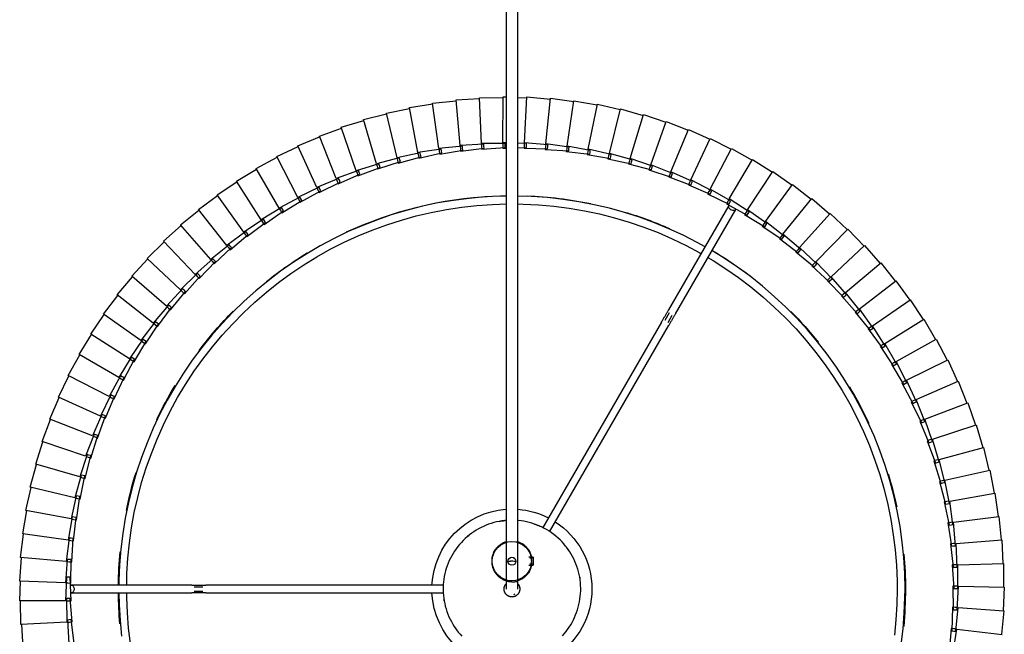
# Model space of a CAD drawing. Header units: millimetres. Extents: x -4228 to 3708, y -1329 to 7565.
# Tile 10 of 38: x 2307 to 2808, y 786 to 1099. Entities that reach past the tile are written whole.
import ezdxf

# ---------------------------------------------------------------- set-up
doc = ezdxf.new("R2010")
doc.units = ezdxf.units.MM
doc.layers.add('E-LITE-EQPM', color=7, linetype='Continuous', lineweight=20)

# ---------------------------------------------------------------- blocks, each defined once
blk = doc.blocks.new('64314-3L   _Suspended_tensor - 64314-44-3L SAMBA Black_ribbon beige pendant lamp ø450-3L-720195-Planta_PDF Copy 1')
at = {"layer": 'E-LITE-EQPM', "color": 253, "lineweight": 25, "true_color": 0xaaaaaa}
for p, q in [((223.48, 820.03), (222.49, 831.99)), ((224.47, 832.23), (226.26, 820.35)), ((-248.65, 829.98), (-249.4, 818)), ((-226.17, 815.76), (-225.42, 827.75)), ((-222.64, 827.48), (-224.19, 815.57)), ((226.26, 820.35), (249.43, 823.06)), ((250.25, 811.06), (249.04, 823)), ((-249.8, 818.01), (-249.98, 806.01)), ((-226.49, 816.89), (-249.8, 818.01)), ((-226.67, 804.89), (-226.49, 816.89)), ((-226.1, 816.87), (-225.1, 816.82)), ((-225.1, 816.82), (-223.7, 816.76)), ((-223.7, 816.76), (-224.68, 804.79)), ((224.87, 820.19), (223.48, 820.03)), ((223.77, 821.28), (224.76, 821.35)), ((224.19, 809.28), (223.77, 821.28)), ((224.76, 821.35), (225.76, 821.41)), ((225.87, 820.31), (224.87, 820.19)), ((225.76, 821.41), (226.97, 809.47)), ((-225.18, 815.67), (-226.17, 815.76)), ((-224.19, 815.57), (-225.18, 815.67)), ((225.58, 809.37), (224.19, 809.28)), ((224.37, 798.51), (224.53, 810.51)), ((224.53, 810.51), (225.53, 810.53)), ((225.53, 810.53), (226.53, 810.55)), ((226.58, 809.44), (225.58, 809.37)), ((226.53, 810.55), (227.17, 798.56)), ((226.97, 809.47), (250.25, 811.06)), ((250.49, 799.03), (249.85, 811.02)), ((-227.04, 806), (-250.37, 806)), ((-250.37, 806), (-250.04, 795.94)), ((-226.64, 794), (-227.04, 806)), ((-225.67, 804.84), (-226.67, 804.89)), ((-226.65, 806), (-225.64, 806)), ((-224.68, 804.79), (-225.67, 804.84)), ((-225.64, 806), (-224.25, 806)), ((-224.25, 806), (-224.65, 794)), ((-224.17, 802), (-162.77, 802)), ((-155.7, 802), (-34.63, 802)), ((-227.1, 796.87), (-250.41, 795.93)), ((-226.22, 784.89), (-227.1, 796.87)), ((-226.74, 796.88), (-225.7, 796.92)), ((-225.7, 796.92), (-224.31, 796.98)), ((-224.31, 796.98), (-224.22, 784.97)), ((-162.77, 798), (-224.17, 798)), ((-161.67, 801), (-157.24, 801)), ((-157.24, 799), (-161.67, 799)), ((-34.71, 798), (-155.7, 798)), ((224.04, 787.74), (224.78, 799.72)), ((225.77, 798.54), (224.37, 798.51)), ((224.78, 799.72), (225.77, 799.7)), ((225.77, 799.7), (226.77, 799.67)), ((226.78, 798.56), (225.77, 798.54)), ((226.77, 799.67), (226.83, 787.66)), ((227.17, 798.56), (250.49, 799.03)), ((250.16, 787.01), (250.1, 799.02)), ((-250.41, 795.93), (-249.53, 783.95)), ((-225.64, 794), (-226.64, 794)), ((-224.65, 794), (-225.64, 794)), ((8.66, 787.84), (10.74, 787.84)), ((10.74, 787.34), (9.07, 787.34)), ((10.74, 785.84), (10.74, 787.84)), ((223.2, 777), (224.5, 788.94)), ((225.44, 787.7), (224.04, 787.74)), ((224.5, 788.94), (225.5, 788.86)), ((226.45, 787.67), (225.44, 787.7)), ((225.5, 788.86), (226.49, 788.78)), ((226.49, 788.78), (225.98, 776.79)), ((226.83, 787.66), (250.16, 787.01)), ((249.25, 775.02), (249.76, 787.01)), ((-226.69, 785.97), (-249.93, 783.91)), ((-249.93, 783.91), (-248.47, 771.99)), ((-225.23, 774.05), (-226.69, 785.97)), ((-226.3, 786), (-225.3, 786.09)), ((-225.22, 784.93), (-226.22, 784.89)), ((-225.3, 786.09), (-223.9, 786.21)), ((-224.22, 784.97), (-225.22, 784.93)), ((-223.9, 786.21), (-223.24, 774.22)), ((-3, 136.3), (-3, 785.84)), ((3, 785.84), (3, 136.3)), ((10.74, 783.84), (8.66, 783.84)), ((10.74, 784.35), (9.07, 784.35)), ((10.74, 783.84), (10.74, 785.84)), ((221.83, 766.31), (223.71, 778.17)), ((224.59, 776.89), (223.2, 777)), ((223.71, 778.17), (224.7, 778.05)), ((225.59, 776.82), (224.59, 776.89)), ((225.69, 777.93), (224.61, 765.97)), ((224.7, 778.05), (225.69, 777.93)), ((225.98, 776.79), (249.25, 775.02)), ((-225.75, 775.1), (-248.87, 771.93)), ((-248.87, 771.93), (-246.84, 760.1)), ((-223.73, 763.27), (-225.75, 775.1)), ((-225.37, 775.15), (-224.37, 775.29)), ((-224.24, 774.14), (-225.23, 774.05)), ((-224.37, 775.29), (-222.98, 775.48)), ((-223.24, 774.22), (-224.24, 774.14)), ((-222.98, 775.48), (-221.75, 763.54)), ((247.76, 763.08), (248.85, 775.04)), ((76.14, 664.13), (15.58, 769.03)), ((19.13, 770.88), (79.61, 666.13)), ((219.96, 755.7), (222.41, 767.46)), ((222.41, 767.46), (223.39, 767.29)), ((224.37, 767.12), (222.71, 755.23)), ((223.39, 767.29), (224.37, 767.12)), ((-224.3, 764.29), (-247.23, 760.02)), ((-221.71, 752.57), (-224.3, 764.29)), ((-223.91, 764.36), (-222.92, 764.55)), ((-222.74, 763.4), (-223.73, 763.27)), ((-222.92, 764.55), (-221.55, 764.8)), ((-221.75, 763.54), (-222.74, 763.4)), ((-221.55, 764.8), (-219.74, 752.93)), ((223.22, 766.14), (221.83, 766.31)), ((224.22, 766.02), (223.22, 766.14)), ((224.61, 765.97), (247.76, 763.08)), ((245.7, 751.23), (247.36, 763.12)), ((-247.23, 760.02), (-244.64, 748.29)), ((217.58, 745.2), (220.59, 756.82)), ((222.54, 756.39), (220.31, 744.59)), ((220.59, 756.82), (221.56, 756.6)), ((221.56, 756.6), (222.54, 756.39)), ((-222.32, 753.56), (-245.03, 748.19)), ((-219.17, 741.98), (-222.32, 753.56)), ((-221.95, 753.65), (-220.96, 753.88)), ((-220.72, 752.75), (-221.71, 752.57)), ((-220.96, 753.88), (-219.6, 754.21)), ((-219.74, 752.93), (-220.72, 752.75)), ((-219.6, 754.21), (-217.23, 742.44)), ((221.34, 755.47), (219.96, 755.7)), ((222.33, 755.29), (221.34, 755.47)), ((222.71, 755.23), (245.7, 751.23)), ((-245.03, 748.19), (-241.88, 736.61)), ((243.08, 739.5), (245.31, 751.29)), ((-219.84, 742.94), (-242.26, 736.49)), ((-216.13, 731.52), (-219.84, 742.94)), ((-219.46, 743.05), (-218.5, 743.33)), ((-218.2, 742.21), (-219.17, 741.98)), ((-218.5, 743.33), (-217.15, 743.72)), ((-217.23, 742.44), (-218.2, 742.21)), ((-217.15, 743.72), (-214.22, 732.07)), ((214.7, 734.82), (218.26, 746.28)), ((220.19, 745.75), (217.39, 734.08)), ((218.94, 744.89), (217.58, 745.2)), ((218.26, 746.28), (219.22, 746.02)), ((219.93, 744.67), (218.94, 744.89)), ((219.22, 746.02), (220.19, 745.75)), ((220.31, 744.59), (243.08, 739.5)), ((-242.26, 736.49), (-238.56, 725.07)), ((239.89, 727.9), (242.69, 739.57)), ((-216.85, 732.45), (-238.93, 724.93)), ((-212.6, 721.22), (-216.85, 732.45)), ((-216.48, 732.58), (-215.52, 732.9)), ((-215.18, 731.8), (-216.13, 731.52)), ((-215.52, 732.9), (-214.2, 733.36)), ((-214.22, 732.07), (-215.18, 731.8)), ((-214.2, 733.36), (-210.71, 721.87)), ((211.32, 724.59), (215.43, 735.87)), ((217.33, 735.25), (213.98, 723.72)), ((216.05, 734.45), (214.7, 734.82)), ((215.43, 735.87), (216.38, 735.56)), ((217.02, 734.18), (216.05, 734.45)), ((216.38, 735.56), (217.33, 735.25)), ((217.39, 734.08), (239.89, 727.9)), ((236.16, 716.47), (239.51, 728)), ((-238.93, 724.93), (-234.69, 713.7)), ((-213.35, 722.12), (-235.05, 713.55)), ((-208.57, 711.11), (-213.35, 722.12)), ((-212.99, 722.26), (-212.05, 722.63)), ((-211.65, 721.55), (-212.6, 721.22)), ((-212.05, 722.63), (-210.76, 723.15)), ((-210.71, 721.87), (-211.65, 721.55)), ((-210.76, 723.15), (-206.72, 711.84)), ((207.46, 714.53), (212.11, 725.6)), ((213.97, 724.89), (210.07, 713.54)), ((212.65, 724.15), (211.32, 724.59)), ((212.11, 725.6), (213.04, 725.25)), ((213.61, 723.84), (212.65, 724.15)), ((213.04, 725.25), (213.97, 724.89)), ((213.98, 723.72), (236.16, 716.47)), ((231.87, 705.23), (235.77, 716.58)), ((-235.05, 713.55), (-230.27, 702.53)), ((-209.37, 711.97), (-230.63, 702.36)), ((-204.06, 701.2), (-209.37, 711.97)), ((-209.01, 712.13), (-208.1, 712.54)), ((-207.64, 711.47), (-208.57, 711.11)), ((-208.1, 712.54), (-206.82, 713.12)), ((-206.72, 711.84), (-207.64, 711.47)), ((-206.82, 713.12), (-202.25, 702.02)), ((203.12, 704.67), (208.29, 715.51)), ((210.12, 714.71), (205.68, 703.55)), ((208.77, 714.03), (207.46, 714.53)), ((208.29, 715.51), (209.2, 715.11)), ((209.71, 713.67), (208.77, 714.03)), ((209.2, 715.11), (210.12, 714.71)), ((210.07, 713.54), (231.87, 705.23)), ((-230.63, 702.36), (-225.33, 691.59)), ((-204.9, 702.02), (-225.68, 691.4)), ((-199.09, 691.51), (-204.9, 702.02)), ((-204.56, 702.19), (-203.66, 702.65)), ((-203.15, 701.61), (-204.06, 701.2)), ((-203.66, 702.65), (-202.41, 703.29)), ((-202.25, 702.02), (-203.15, 701.61)), ((-202.41, 703.29), (-197.31, 692.42)), ((198.31, 695.03), (203.99, 705.61)), ((205.78, 704.72), (200.81, 693.79)), ((204.4, 704.11), (203.12, 704.67)), ((203.99, 705.61), (204.89, 705.16)), ((205.32, 703.71), (204.4, 704.11)), ((204.89, 705.16), (205.78, 704.72)), ((205.68, 703.55), (227.06, 694.21)), ((227.06, 694.21), (231.5, 705.36)), ((-225.68, 691.4), (-219.86, 680.9)), ((-199.96, 692.29), (-220.21, 680.69)), ((-193.65, 682.08), (-199.96, 692.29)), ((-199.62, 692.49), (-198.75, 692.99)), ((-198.2, 691.97), (-199.09, 691.51)), ((-198.75, 692.99), (-197.54, 693.68)), ((-197.31, 692.42), (-198.2, 691.97)), ((-197.54, 693.68), (-191.92, 683.07)), ((193.04, 685.63), (199.23, 695.92)), ((200.97, 694.95), (195.48, 684.27)), ((199.56, 694.41), (198.31, 695.03)), ((199.23, 695.92), (200.1, 695.44)), ((200.46, 693.96), (199.56, 694.41)), ((200.1, 695.44), (200.97, 694.95)), ((200.81, 693.79), (221.72, 683.43)), ((221.72, 683.43), (226.69, 694.36)), ((187.33, 676.5), (194, 686.48)), ((194, 686.48), (194.85, 685.95)), ((-194.56, 682.82), (-214.22, 670.26)), ((-187.76, 672.92), (-194.56, 682.82)), ((-194.23, 683.03), (-193.38, 683.57)), ((-192.78, 682.58), (-193.65, 682.08)), ((-193.38, 683.57), (-192.21, 684.32)), ((-191.92, 683.07), (-192.78, 682.58)), ((-192.21, 684.32), (-186.08, 673.99)), ((195.7, 685.43), (189.7, 675.03)), ((194.26, 684.95), (193.04, 685.63)), ((195.14, 684.46), (194.26, 684.95)), ((194.85, 685.95), (195.7, 685.43)), ((195.48, 684.27), (215.87, 672.92)), ((215.87, 672.92), (221.36, 683.6)), ((-220.21, 680.69), (-213.89, 670.48)), ((181.18, 667.65), (188.33, 677.3)), ((188.51, 675.76), (187.33, 676.5)), ((188.33, 677.3), (189.15, 676.73)), ((189.15, 676.73), (189.97, 676.17)), ((-188.71, 673.61), (-207.75, 660.12)), ((-181.45, 664.05), (-188.71, 673.61)), ((-188.39, 673.84), (-187.57, 674.42)), ((-186.92, 673.46), (-187.76, 672.92)), ((-187.57, 674.42), (-186.43, 675.23)), ((-186.08, 673.99), (-186.92, 673.46)), ((-186.43, 675.23), (-179.82, 665.2)), ((189.97, 676.17), (183.48, 666.06)), ((189.37, 675.23), (188.51, 675.76)), ((189.7, 675.03), (209.52, 662.71)), ((209.52, 662.71), (215.51, 673.11)), ((-214.22, 670.26), (-207.43, 660.36)), ((-181.33, 665.56), (-180.23, 666.42)), ((-180.23, 666.42), (-173.14, 656.73)), ((174.62, 659.11), (182.22, 668.4)), ((183.81, 667.19), (176.84, 657.41)), ((182.33, 666.86), (181.18, 667.65)), ((182.22, 668.4), (183.01, 667.8)), ((183.16, 666.29), (182.33, 666.86)), ((183.01, 667.8), (183.81, 667.19)), ((-182.43, 664.7), (-200.8, 650.31)), ((-174.71, 655.5), (-182.43, 664.7)), ((-182.12, 664.94), (-181.33, 665.56)), ((-180.63, 664.63), (-181.45, 664.05)), ((-179.82, 665.2), (-180.63, 664.63)), ((79.99, 659.46), (77.78, 663.29)), ((79.51, 664.3), (81.57, 660.72)), ((183.48, 666.06), (202.68, 652.81)), ((202.68, 652.81), (209.17, 662.91)), ((-207.75, 660.12), (-200.49, 650.56)), ((-175.43, 656.35), (-174.66, 657.01)), ((-174.66, 657.01), (-173.61, 657.92)), ((-173.14, 656.73), (-173.93, 656.11)), ((-173.61, 657.92), (-166.06, 648.58)), ((110.38, 604.83), (79.68, 658.01)), ((83.14, 660.01), (113.84, 606.83)), ((167.66, 650.89), (175.69, 659.81)), ((177.22, 658.52), (169.79, 649.09)), ((175.73, 658.26), (174.62, 659.11)), ((175.69, 659.81), (176.46, 659.16)), ((176.53, 657.65), (175.73, 658.26)), ((176.46, 659.16), (177.22, 658.52)), ((176.84, 657.41), (195.39, 643.25)), ((-175.72, 656.09), (-193.38, 640.84)), ((-167.57, 647.27), (-175.72, 656.09)), ((-173.93, 656.11), (-174.71, 655.5)), ((160.31, 643.01), (168.76, 651.54)), ((168.76, 651.54), (169.49, 650.86)), ((195.39, 643.25), (202.35, 653.03)), ((-200.8, 650.31), (-193.08, 641.11)), ((-168.61, 647.82), (-185.51, 631.74)), ((-160.05, 639.41), (-168.61, 647.82)), ((-168.33, 648.09), (-167.6, 648.79)), ((-167.6, 648.79), (-166.59, 649.75)), ((-166.82, 647.93), (-167.57, 647.27)), ((-166.06, 648.58), (-166.82, 647.93)), ((-166.59, 649.75), (-158.6, 640.78)), ((170.22, 650.18), (162.35, 641.11)), ((168.72, 649.99), (167.66, 650.89)), ((169.5, 649.34), (168.72, 649.99)), ((169.49, 650.86), (170.22, 650.18)), ((169.79, 649.09), (187.64, 634.05)), ((-160.15, 640.91), (-159.18, 641.92)), ((-159.18, 641.92), (-150.78, 633.35)), ((152.58, 635.5), (161.44, 643.61)), ((162.84, 642.18), (154.54, 633.5)), ((161.33, 642.06), (160.31, 643.01)), ((162.07, 641.38), (161.33, 642.06)), ((161.44, 643.61), (162.14, 642.89)), ((162.14, 642.89), (162.84, 642.18)), ((187.64, 634.05), (195.06, 643.49)), ((-193.38, 640.84), (-185.23, 632.02)), ((-161.11, 639.9), (-177.22, 623.03)), ((-152.16, 631.91), (-161.11, 639.9)), ((-160.84, 640.19), (-160.15, 640.91)), ((-159.33, 640.09), (-160.05, 639.41)), ((-158.6, 640.78), (-159.33, 640.09)), ((162.35, 641.11), (179.45, 625.24)), ((-185.51, 631.74), (-176.95, 623.32)), ((-153.24, 632.35), (-168.52, 614.72)), ((-143.91, 624.79), (-153.24, 632.35)), ((-152.99, 632.65), (-152.33, 633.41)), ((-152.33, 633.41), (-151.41, 634.46)), ((-151.47, 632.63), (-152.16, 631.91)), ((-150.78, 633.35), (-151.47, 632.63)), ((-151.41, 634.46), (-142.6, 626.3)), ((144.51, 628.37), (153.75, 636.04)), ((155.07, 634.55), (146.37, 626.28)), ((153.56, 634.5), (152.58, 635.5)), ((154.27, 633.78), (153.56, 634.5)), ((153.75, 636.04), (154.41, 635.29)), ((154.41, 635.29), (155.07, 634.55)), ((154.54, 633.5), (170.86, 616.83)), ((179.45, 625.24), (187.33, 634.3)), ((-144.78, 625.49), (-144.15, 626.29)), ((-144.15, 626.29), (-143.29, 627.39)), ((-143.29, 627.39), (-134.1, 619.66)), ((-142.6, 626.3), (-143.26, 625.55)), ((136.11, 621.63), (145.7, 628.85)), ((146.95, 627.3), (137.86, 619.45)), ((145.44, 627.32), (144.51, 628.37)), ((146.11, 626.57), (145.44, 627.32)), ((145.7, 628.85), (146.33, 628.07)), ((146.33, 628.07), (146.95, 627.3)), ((146.37, 626.28), (161.87, 608.84)), ((-177.22, 623.03), (-168.27, 615.03)), ((-145.02, 625.19), (-159.44, 606.84)), ((-135.34, 618.09), (-145.02, 625.19)), ((-143.26, 625.55), (-143.91, 624.79)), ((127.39, 615.3), (137.32, 622.05)), ((136.98, 620.54), (136.11, 621.63)), ((137.32, 622.05), (137.9, 621.25)), ((137.9, 621.25), (138.49, 620.44)), ((170.86, 616.83), (179.16, 625.5)), ((-136.46, 618.43), (-149.98, 599.41)), ((-126.45, 611.8), (-136.46, 618.43)), ((-136.23, 618.74), (-135.65, 619.57)), ((-135.65, 619.57), (-134.84, 620.7)), ((-134.72, 618.87), (-135.34, 618.09)), ((-134.84, 620.7), (-125.29, 613.43)), ((-134.1, 619.66), (-134.72, 618.87)), ((138.49, 620.44), (129.03, 613.04)), ((137.62, 619.76), (136.98, 620.54)), ((137.86, 619.45), (152.5, 601.29)), ((161.87, 608.84), (170.57, 617.11)), ((-168.52, 614.72), (-159.2, 607.16)), ((-127.58, 612.09), (-140.18, 592.44)), ((-117.27, 605.94), (-127.58, 612.09)), ((-127.37, 612.41), (-126.83, 613.26)), ((-126.83, 613.26), (-126.08, 614.44)), ((-125.87, 612.61), (-126.45, 611.8)), ((-126.08, 614.44), (-116.19, 607.62)), ((-125.29, 613.43), (-125.87, 612.61)), ((118.37, 609.4), (128.61, 615.67)), ((129.71, 614), (119.91, 607.07)), ((128.21, 614.17), (127.39, 615.3)), ((128.8, 613.36), (128.21, 614.17)), ((128.61, 615.67), (129.16, 614.83)), ((129.03, 613.04), (142.79, 594.2)), ((129.16, 614.83), (129.71, 614)), ((-159.44, 606.84), (-149.75, 599.74)), ((-118.42, 606.18), (-130.05, 585.95)), ((-107.82, 600.54), (-118.42, 606.18)), ((-118.22, 606.51), (-117.72, 607.39)), ((-117.72, 607.39), (-117.02, 608.6)), ((-116.73, 606.78), (-117.27, 605.94)), ((-117.02, 608.6), (-106.82, 602.27)), ((-116.19, 607.62), (-116.73, 606.78)), ((109.09, 603.94), (119.62, 609.71)), ((120.63, 607.99), (110.51, 601.53)), ((119.14, 608.23), (118.37, 609.4)), ((119.7, 607.39), (119.14, 608.23)), ((119.62, 609.71), (120.13, 608.85)), ((119.91, 607.07), (132.74, 587.58)), ((120.13, 608.85), (120.63, 607.99)), ((152.5, 601.29), (161.6, 609.13)), ((-108.8, 601.06), (-108.34, 601.96)), ((-108.34, 601.96), (-107.7, 603.2)), ((-107.32, 601.4), (-107.82, 600.54)), ((-107.7, 603.2), (-97.21, 597.37)), ((-106.82, 602.27), (-107.32, 601.4)), ((99.55, 598.93), (110.35, 604.19)), ((111.28, 602.42), (100.86, 596.46)), ((109.8, 602.74), (109.09, 603.94)), ((110.31, 601.87), (109.8, 602.74)), ((110.35, 604.19), (110.81, 603.3)), ((110.51, 601.53), (122.39, 581.45)), ((110.81, 603.3), (111.28, 602.42)), ((142.79, 594.2), (152.25, 601.59)), ((-149.98, 599.41), (-139.97, 592.78)), ((-108.97, 600.71), (-119.63, 579.95)), ((-98.12, 595.59), (-108.97, 600.71)), ((-99.12, 596.07), (-98.71, 596.98)), ((-98.71, 596.98), (-98.13, 598.26)), ((-98.13, 598.26), (-87.37, 592.93)), ((-97.66, 596.48), (-98.12, 595.59)), ((-97.21, 597.37), (-97.66, 596.48)), ((89.78, 594.38), (100.82, 599.12)), ((101.67, 597.31), (90.97, 591.85)), ((100.2, 597.69), (99.55, 598.93)), ((100.67, 596.8), (100.2, 597.69)), ((100.82, 599.12), (101.24, 598.21)), ((100.86, 596.46), (111.76, 575.83)), ((101.24, 598.21), (101.67, 597.31)), ((-140.18, 592.44), (-129.86, 586.3)), ((-99.28, 595.71), (-108.93, 574.46)), ((-88.19, 591.12), (-99.28, 595.71)), ((-89.36, 591.18), (-97.97, 569.49)), ((-78.06, 587.12), (-89.36, 591.18)), ((-89.22, 591.54), (-88.85, 592.48)), ((-88.85, 592.48), (-88.33, 593.78)), ((-88.33, 593.78), (-77.33, 588.98)), ((-87.78, 592.02), (-88.19, 591.12)), ((-87.37, 592.93), (-87.78, 592.02)), ((79.81, 590.31), (91.06, 594.51)), ((91.82, 592.66), (80.87, 587.73)), ((90.38, 593.12), (89.78, 594.38)), ((90.8, 592.21), (90.38, 593.12)), ((90.97, 591.85), (100.87, 570.73)), ((91.06, 594.51), (91.44, 593.59)), ((91.44, 593.59), (91.82, 592.66)), ((132.74, 587.58), (142.55, 594.51)), ((-79.23, 587.13), (-86.8, 565.06)), ((-67.75, 583.62), (-79.23, 587.13)), ((-79.11, 587.5), (-78.78, 588.45)), ((-78.78, 588.45), (-78.33, 589.77)), ((-78.33, 589.77), (-67.11, 585.51)), ((-77.69, 588.05), (-78.06, 587.12)), ((-77.33, 588.98), (-77.69, 588.05)), ((-68.54, 584.91), (-68.15, 586.25)), ((-68.15, 586.25), (-56.73, 582.53)), ((59.33, 583.63), (70.93, 586.73)), ((69.65, 586.72), (81.09, 590.38)), ((70.12, 585.41), (69.65, 586.72)), ((81.76, 588.5), (70.59, 584.09)), ((70.93, 586.73), (71.22, 585.77)), ((80.34, 589.02), (79.81, 590.31)), ((80.72, 588.09), (80.34, 589.02)), ((80.87, 587.73), (89.75, 566.15)), ((81.09, 590.38), (81.42, 589.44)), ((81.42, 589.44), (81.76, 588.5)), ((122.39, 581.45), (132.52, 587.91)), ((-130.05, 585.95), (-119.45, 580.31)), ((-68.92, 583.57), (-75.42, 561.16)), ((-57.29, 580.61), (-68.92, 583.57)), ((-68.82, 583.94), (-68.54, 584.91)), ((-67.43, 584.56), (-67.75, 583.62)), ((-67.11, 585.51), (-67.43, 584.56)), ((-58.37, 580.89), (-58.13, 581.87)), ((-58.13, 581.87), (-57.81, 583.23)), ((-57.81, 583.23), (-46.23, 580.06)), ((-57.01, 581.57), (-57.29, 580.61)), ((-56.73, 582.53), (-57.01, 581.57)), ((48.88, 581.03), (60.61, 583.57)), ((61.1, 581.63), (49.56, 578.32)), ((59.74, 582.29), (59.33, 583.63)), ((60.03, 581.33), (59.74, 582.29)), ((71.51, 584.82), (60.14, 580.95)), ((60.61, 583.57), (60.86, 582.6)), ((60.86, 582.6), (61.1, 581.63)), ((70.46, 584.46), (70.12, 585.41)), ((70.59, 584.09), (78.42, 562.11)), ((71.22, 585.77), (71.51, 584.82)), ((111.76, 575.83), (122.18, 581.79)), ((-119.63, 579.95), (-108.77, 574.83)), ((-58.46, 580.51), (-63.87, 557.81)), ((-46.69, 578.12), (-58.46, 580.51)), ((-47.85, 577.96), (-52.17, 555.02)), ((-35.98, 576.13), (-47.85, 577.96)), ((-47.78, 578.34), (-47.59, 579.33)), ((-47.59, 579.33), (-47.34, 580.7)), ((-47.34, 580.7), (-35.62, 578.09)), ((-46.46, 579.09), (-46.69, 578.12)), ((-46.23, 580.06), (-46.46, 579.09)), ((-37.08, 576.3), (-36.95, 577.3)), ((-36.95, 577.3), (-36.75, 578.68)), ((-36.75, 578.68), (-24.92, 576.64)), ((-35.8, 577.11), (-35.98, 576.13)), ((-35.62, 578.09), (-35.8, 577.11)), ((-26.21, 575.78), (-26.09, 577.17)), ((-26.09, 577.17), (-14.17, 575.7)), ((-24.92, 576.64), (-25.06, 575.65)), ((-15.42, 574.78), (-15.36, 576.17)), ((-15.36, 576.17), (-3.39, 575.27)), ((16.93, 576.28), (28.91, 577.11)), ((17.08, 574.89), (16.93, 576.28)), ((27.65, 577.35), (39.58, 578.75)), ((27.86, 575.97), (27.65, 577.35)), ((39.88, 576.78), (28.07, 574.59)), ((28.91, 577.11), (29.01, 576.12)), ((29.01, 576.12), (29.12, 575.13)), ((38.31, 578.94), (50.15, 580.91)), ((38.59, 577.57), (38.31, 578.94)), ((38.78, 576.58), (38.59, 577.57)), ((50.55, 578.95), (38.86, 576.2)), ((38.86, 576.2), (43.46, 553.32)), ((39.58, 578.75), (39.73, 577.77)), ((39.73, 577.77), (39.88, 576.78)), ((49.22, 579.67), (48.88, 581.03)), ((49.46, 578.7), (49.22, 579.67)), ((49.56, 578.32), (55.25, 555.69)), ((50.15, 580.91), (50.35, 579.93)), ((50.35, 579.93), (50.55, 578.95)), ((60.14, 580.95), (66.91, 558.62)), ((100.87, 570.73), (111.57, 576.18)), ((-108.93, 574.46), (-97.83, 569.87)), ((-37.14, 575.91), (-40.35, 552.8)), ((-25.2, 574.66), (-37.14, 575.91)), ((-26.34, 574.39), (-28.43, 551.15)), ((-14.35, 573.71), (-26.34, 574.39)), ((-26.3, 574.78), (-26.21, 575.78)), ((-25.06, 575.65), (-25.2, 574.66)), ((-15.48, 573.38), (-16.45, 550.07)), ((-3.47, 573.28), (-15.48, 573.38)), ((-15.46, 573.77), (-15.42, 574.78)), ((-14.26, 574.7), (-14.35, 573.71)), ((-14.17, 575.7), (-14.26, 574.7)), ((-4.6, 575.69), (-2.9, 575.65)), ((-4.59, 574.3), (-4.6, 575.69)), ((-4.58, 573.29), (-4.59, 574.3)), ((-2.9, 572.97), (-4.58, 572.9)), ((-4.58, 572.9), (-4.44, 549.57)), ((-3.43, 574.28), (-3.47, 573.28)), ((-3.39, 575.27), (-3.43, 574.28)), ((2.9, 575.49), (7.4, 575.37)), ((7.42, 573.37), (2.9, 573.19)), ((6.18, 575.73), (18.18, 575.98)), ((6.25, 574.34), (6.18, 575.73)), ((6.31, 573.33), (6.25, 574.34)), ((18.29, 573.99), (6.33, 572.94)), ((6.33, 572.94), (7.59, 549.64)), ((7.4, 575.37), (7.41, 574.37)), ((7.41, 574.37), (7.42, 573.37)), ((17.18, 573.89), (17.08, 574.89)), ((29.12, 575.13), (17.22, 573.5)), ((17.22, 573.5), (19.6, 550.29)), ((18.18, 575.98), (18.23, 574.98)), ((18.23, 574.98), (18.29, 573.99)), ((28.01, 574.98), (27.86, 575.97)), ((28.07, 574.59), (31.56, 551.52)), ((89.75, 566.15), (100.7, 571.08)), ((-97.97, 569.49), (-86.67, 565.44)), ((78.42, 562.11), (89.59, 566.52)), ((-86.8, 565.06), (-75.31, 561.54)), ((-75.42, 561.16), (-63.78, 558.2)), ((66.91, 558.62), (78.28, 562.49)), ((-63.87, 557.81), (-52.1, 555.42)), ((43.46, 553.32), (55.14, 556.08)), ((55.25, 555.69), (66.79, 559)), ((-52.17, 555.02), (-40.3, 553.2)), ((-40.35, 552.8), (-28.4, 551.55)), ((-28.43, 551.15), (-16.44, 550.47)), ((19.6, 550.29), (31.5, 551.91)), ((31.56, 551.52), (43.37, 553.71)), ((-16.45, 550.07), (-4.45, 549.97)), ((-4.44, 549.57), (-2.9, 549.63)), ((2.9, 549.86), (7.56, 550.04)), ((7.59, 549.64), (19.55, 550.69))]:
    blk.add_line(p, q, dxfattribs=at)
at = {"layer": 'E-LITE-EQPM', "color": 253, "lineweight": 25, "true_color": 0xaaaaaa, "flags": 128}
for points in [[(-199.96, 801.85), (-199.83, 808), (-199.35, 815.98), (-198.56, 823.94)], [(-194.03, 827.66), (-194.98, 819.87), (-195.62, 812.06), (-195.95, 804.23), (-195.97, 801.84)], [(197.99, 828.22), (198.96, 820.28), (199.62, 812.31), (199.95, 804.32), (199.99, 800)], [(195.99, 800), (195.84, 807.84), (195.37, 815.66), (194.58, 823.46)], [(-27.31, 821.89), (-26.41, 822.96), (-25.48, 824)], [(25.7, 823.76), (26.63, 822.71), (27.52, 821.62), (28.36, 820.51), (29.16, 819.36), (29.91, 818.17), (30.61, 816.96), (31.27, 815.73), (31.87, 814.46), (32.42, 813.18), (32.93, 811.87), (33.37, 810.54), (33.77, 809.2), (34.11, 807.84), (34.4, 806.47), (34.63, 805.09), (34.8, 803.7), (34.92, 802.31), (34.99, 800.91), (35, 799.51), (34.95, 798.11), (34.85, 796.72), (34.69, 795.32), (34.47, 793.94), (34.2, 792.57), (33.88, 791.21), (33.5, 789.86), (33.07, 788.53), (32.58, 787.21), (32.04, 785.92), (31.45, 784.65), (30.82, 783.41), (30.13, 782.19), (29.39, 781), (28.61, 779.84), (27.78, 778.71), (27.31, 778.11)], [(-3, 765.14), (-3.66, 765.19), (-5.05, 765.37), (-6.43, 765.6), (-7.8, 765.88), (-9.16, 766.22), (-10.5, 766.61), (-11.83, 767.06), (-13.14, 767.56), (-14.42, 768.11), (-15.69, 768.71), (-16.93, 769.37), (-18.14, 770.07), (-19.32, 770.82), (-20.47, 771.61), (-21.59, 772.45), (-22.68, 773.34), (-23.72, 774.27), (-24.73, 775.24), (-25.7, 776.24), (-26.63, 777.29), (-27.52, 778.38), (-28.36, 779.49), (-29.16, 780.64), (-29.91, 781.83), (-30.61, 783.04), (-31.27, 784.27), (-31.87, 785.54), (-32.42, 786.82), (-32.93, 788.13), (-33.37, 789.46), (-33.77, 790.8), (-34.11, 792.16), (-34.4, 793.53), (-34.63, 794.91), (-34.8, 796.3), (-34.92, 797.69), (-34.99, 799.09), (-35, 800.49), (-34.95, 801.89), (-34.85, 803.28), (-34.69, 804.68), (-34.47, 806.06), (-34.2, 807.43), (-33.88, 808.79), (-33.5, 810.14), (-33.07, 811.47), (-32.58, 812.79), (-32.04, 814.08), (-31.45, 815.35), (-30.82, 816.59), (-30.13, 817.81), (-29.39, 819), (-28.61, 820.16), (-27.78, 821.29), (-27.31, 821.89)], [(-155.7, 802), (-156.1, 802), (-156.5, 802), (-156.9, 802), (-157.29, 802), (-157.69, 802), (-158.08, 802), (-158.46, 802), (-158.85, 802), (-159.22, 802), (-159.59, 802), (-159.96, 802), (-160.32, 802), (-160.67, 802), (-161.01, 802), (-161.35, 802), (-161.67, 802), (-161.99, 802), (-162.29, 802), (-162.59, 802), (-162.77, 802)], [(-3.12, 802.5), (-3.22, 802.37), (-3.31, 802.24), (-3.4, 802.11), (-3.48, 801.97), (-3.56, 801.83), (-3.63, 801.69), (-3.69, 801.54), (-3.75, 801.39), (-3.8, 801.24), (-3.85, 801.09), (-3.89, 800.93), (-3.92, 800.78), (-3.95, 800.62), (-3.97, 800.46), (-3.99, 800.3), (-4, 800.14), (-4, 799.98), (-4, 799.82), (-3.99, 799.66), (-3.97, 799.5), (-3.95, 799.35), (-3.92, 799.19), (-3.88, 799.03), (-3.84, 798.88), (-3.79, 798.72), (-3.74, 798.57), (-3.68, 798.43), (-3.61, 798.28), (-3.54, 798.14), (-3.46, 798), (-3.38, 797.86), (-3.29, 797.73), (-3.2, 797.6), (-3.1, 797.47), (-3, 797.35)], [(3.12, 797.5), (3.22, 797.63), (3.31, 797.76), (3.4, 797.89), (3.48, 798.03), (3.56, 798.17), (3.63, 798.31), (3.69, 798.46), (3.75, 798.61), (3.8, 798.76), (3.85, 798.91), (3.89, 799.07), (3.92, 799.22), (3.95, 799.38), (3.97, 799.54), (3.99, 799.7), (4, 799.86), (4, 800.02), (4, 800.18), (3.99, 800.34), (3.97, 800.5), (3.95, 800.65), (3.92, 800.81), (3.88, 800.97), (3.84, 801.12), (3.79, 801.28), (3.74, 801.43), (3.68, 801.57), (3.61, 801.72), (3.54, 801.86), (3.46, 802), (3.38, 802.14), (3.29, 802.27), (3.2, 802.4), (3.1, 802.53), (3, 802.65), (2.89, 802.77), (2.77, 802.88), (2.66, 802.99), (2.53, 803.09), (2.41, 803.19), (2.28, 803.29), (2.15, 803.38), (2.01, 803.46), (1.87, 803.54), (1.73, 803.61), (1.58, 803.67), (1.43, 803.73), (1.28, 803.79), (1.13, 803.84), (0.98, 803.88), (0.82, 803.92), (0.66, 803.94), (0.5, 803.97), (0.35, 803.99), (0.19, 804), (0.03, 804), (-0.13, 804), (-0.29, 803.99), (-0.45, 803.97), (-0.61, 803.95), (-0.77, 803.93), (-0.93, 803.89), (-1.08, 803.85), (-1.23, 803.8), (-1.39, 803.75), (-1.53, 803.69), (-1.68, 803.63), (-1.82, 803.56), (-1.97, 803.48), (-2.1, 803.4), (-2.24, 803.32), (-2.37, 803.22), (-2.5, 803.13), (-2.62, 803.02), (-2.74, 802.92), (-2.85, 802.81), (-2.96, 802.69), (-3.07, 802.57), (-3.12, 802.5)], [(-2.81, 600.06), (-5.84, 600.09), (-13.83, 600.48), (-21.8, 601.2), (-29.73, 602.23), (-37.61, 603.57), (-45.44, 605.23), (-53.19, 607.21), (-60.86, 609.49), (-68.43, 612.07), (-75.89, 614.96), (-83.23, 618.14), (-90.43, 621.62), (-97.49, 625.38), (-104.4, 629.41), (-111.14, 633.73), (-117.7, 638.3), (-124.07, 643.14), (-130.24, 648.23), (-136.21, 653.56), (-141.95, 659.12), (-147.47, 664.91), (-152.76, 670.91), (-157.8, 677.13), (-162.59, 683.53), (-167.11, 690.13), (-171.37, 696.9), (-175.36, 703.84), (-179.06, 710.93), (-182.48, 718.16), (-185.61, 725.52), (-188.44, 733), (-190.97, 740.59), (-193.19, 748.28), (-195.1, 756.04), (-196.71, 763.88), (-197.99, 771.77), (-198.96, 779.71), (-199.61, 787.69), (-199.95, 795.68), (-199.97, 798.07)], [(-195.96, 798.07), (-195.84, 792.16), (-195.37, 784.33), (-194.58, 776.53), (-193.49, 768.77), (-192.09, 761.06), (-190.38, 753.41), (-188.36, 745.83), (-186.04, 738.34), (-183.43, 730.95), (-180.52, 723.67), (-177.33, 716.52), (-173.85, 709.49), (-170.09, 702.61), (-166.06, 695.89), (-161.76, 689.33), (-157.21, 682.95), (-152.4, 676.76), (-147.35, 670.76), (-142.06, 664.97), (-136.55, 659.4), (-130.82, 654.05), (-124.88, 648.94), (-118.74, 644.06), (-112.41, 639.44), (-105.9, 635.07), (-99.22, 630.97), (-92.38, 627.14), (-85.39, 623.58), (-78.27, 620.31), (-71.02, 617.32), (-63.66, 614.63), (-56.19, 612.23), (-48.64, 610.14), (-41.01, 608.34), (-33.31, 606.86), (-25.56, 605.68), (-17.77, 604.81), (-9.95, 604.26), (-2.82, 604.04)], [(-162.77, 798), (-162.48, 798), (-162.18, 798), (-161.87, 798), (-161.55, 798), (-161.23, 798), (-160.89, 798), (-160.54, 798), (-160.19, 798), (-159.83, 798), (-159.46, 798), (-159.09, 798), (-158.71, 798), (-158.32, 798), (-157.94, 798), (-157.54, 798), (-157.15, 798), (-156.75, 798), (-156.35, 798), (-155.95, 798), (-155.7, 798)], [(-3, 795.89), (-3, 796.12), (-3, 796.34), (-3, 796.56), (-3, 796.78), (-3, 796.99), (-3, 797.2), (-3, 797.4), (-3, 797.59), (-3, 797.78), (-3, 797.97), (-3, 798.15), (-3, 798.32), (-3, 798.48), (-3, 798.64), (-3, 798.79), (-3, 798.93), (-3, 799.06), (-3, 799.19), (-3, 799.31), (-3, 799.42), (-3, 799.52), (-3, 799.61), (-3, 799.69), (-3, 799.76), (-3, 799.83), (-3, 799.88), (-3, 799.93), (-3, 799.96), (-3, 799.99), (-3, 800), (-3, 800.01)], [(2.96, 797.31), (3.07, 797.43), (3.12, 797.5)], [(3, 800.01), (3, 800.01), (3, 799.99), (3, 799.97), (3, 799.93), (3, 799.89), (3, 799.84), (3, 799.78), (3, 799.7), (3, 799.62), (3, 799.53), (3, 799.44), (3, 799.33), (3, 799.21), (3, 799.09), (3, 798.96), (3, 798.82), (3, 798.67), (3, 798.51), (3, 798.35), (3, 798.18), (3, 798), (3, 797.82), (3, 797.63), (3, 797.43), (3, 797.23), (3, 797.03), (3, 796.82), (3, 796.6), (3, 796.38), (3, 796.16), (3, 795.93), (3, 795.89)], [(99.65, 631.27), (102.31, 632.83), (108.91, 637.05), (115.34, 641.54), (121.59, 646.28), (127.64, 651.26), (133.48, 656.49), (139.12, 661.94), (144.53, 667.61), (149.7, 673.5), (154.64, 679.58), (159.33, 685.87), (163.77, 692.33), (167.95, 698.96), (171.85, 705.76), (175.48, 712.71), (178.83, 719.79), (181.9, 727.01), (184.67, 734.34), (187.15, 741.78), (189.33, 749.31), (191.2, 756.92), (192.77, 764.6), (194.03, 772.34), (194.98, 780.12), (195.62, 787.93), (195.95, 795.77), (195.99, 800)], [(199.99, 800), (199.83, 792), (199.35, 784.02), (198.56, 776.06), (197.44, 768.14), (196.01, 760.27), (194.26, 752.46), (192.21, 744.73), (189.84, 737.09), (187.17, 729.55), (184.21, 722.12), (180.95, 714.81), (177.39, 707.65), (173.56, 700.63), (169.45, 693.76), (165.06, 687.07), (160.41, 680.56), (155.51, 674.24), (150.36, 668.13), (144.96, 662.22), (139.34, 656.53), (133.49, 651.07), (127.43, 645.86), (121.16, 640.88), (114.7, 636.16), (108.06, 631.71), (101.67, 627.78)], [(-2.84, 775.95), (-3.24, 776.07), (-3.63, 776.21), (-4.01, 776.36), (-4.38, 776.53), (-4.75, 776.71), (-5.11, 776.91), (-5.47, 777.12), (-5.81, 777.35), (-6.15, 777.59), (-6.47, 777.84), (-6.79, 778.1), (-7.09, 778.38), (-7.38, 778.67), (-7.66, 778.97), (-7.93, 779.28), (-8.19, 779.61), (-8.43, 779.94), (-8.66, 780.28), (-8.88, 780.63), (-9.08, 780.99), (-9.26, 781.36), (-9.44, 781.73), (-9.59, 782.11), (-9.73, 782.5), (-9.86, 782.89), (-9.97, 783.29), (-10.07, 783.69), (-10.14, 784.09), (-10.2, 784.5), (-10.25, 784.91), (-10.28, 785.32), (-10.29, 785.73), (-10.29, 786.14), (-10.27, 786.55), (-10.23, 786.96), (-10.18, 787.37), (-10.11, 787.78), (-10.02, 788.18), (-9.92, 788.58), (-9.8, 788.98), (-9.67, 789.36), (-9.52, 789.75), (-9.36, 790.13), (-9.18, 790.5), (-8.99, 790.86), (-8.78, 791.22), (-8.56, 791.56), (-8.32, 791.9), (-8.07, 792.23), (-7.81, 792.55), (-7.54, 792.85), (-7.25, 793.15), (-6.95, 793.43), (-6.64, 793.7), (-6.32, 793.96), (-5.99, 794.21), (-5.65, 794.44), (-5.31, 794.66), (-4.95, 794.87), (-4.58, 795.06), (-4.21, 795.23), (-3.83, 795.4), (-3.45, 795.54), (-3.06, 795.67)], [(-3, 782.24), (-3, 787.69), (-3, 793.15), (-3, 795.89)], [(2.84, 795.74), (3.24, 795.61), (3.63, 795.48), (4.01, 795.32), (4.38, 795.16), (4.75, 794.97), (5.11, 794.78), (5.47, 794.56), (5.81, 794.34), (6.15, 794.1), (6.47, 793.85), (6.79, 793.58), (7.09, 793.3), (7.38, 793.01), (7.66, 792.71), (7.93, 792.4), (8.19, 792.08), (8.43, 791.75), (8.66, 791.4), (8.88, 791.05), (9.08, 790.69), (9.26, 790.33), (9.44, 789.95), (9.59, 789.57), (9.73, 789.19), (9.86, 788.79), (9.97, 788.4), (10.07, 788)], [(3, 795.89), (3, 790.43), (3, 784.97), (3, 782.24)], [(10.11, 783.91), (10.02, 783.5), (9.92, 783.11), (9.8, 782.71), (9.67, 782.32), (9.52, 781.94), (9.36, 781.56), (9.18, 781.19), (8.99, 780.83), (8.78, 780.47), (8.56, 780.12), (8.32, 779.79), (8.07, 779.46), (7.81, 779.14), (7.54, 778.83), (7.25, 778.54), (6.95, 778.25), (6.64, 777.98), (6.32, 777.72), (5.99, 777.48), (5.65, 777.24), (5.31, 777.02), (4.95, 776.82), (4.58, 776.63), (4.21, 776.45), (3.83, 776.29), (3.45, 776.14), (3.06, 776.01)], [(27.31, 778.11), (26.41, 777.04), (25.48, 776), (24.5, 775), (23.48, 774.04), (22.42, 773.12), (21.33, 772.25), (20.2, 771.42), (19.04, 770.63), (17.85, 769.89), (16.63, 769.2), (15.39, 768.56), (14.12, 767.97), (12.83, 767.44), (11.51, 766.95), (10.18, 766.51), (8.84, 766.13), (7.47, 765.81), (6.1, 765.54), (4.72, 765.32), (3.33, 765.16)], [(76.14, 664.13), (76.34, 663.78), (76.54, 663.44), (76.74, 663.09), (76.94, 662.75), (77.14, 662.41), (77.33, 662.07), (77.53, 661.74), (77.72, 661.41), (77.91, 661.08), (78.09, 660.76), (78.27, 660.44), (78.45, 660.13), (78.63, 659.83), (78.8, 659.53), (78.97, 659.24), (79.13, 658.96), (79.29, 658.68), (79.44, 658.42), (79.59, 658.16), (79.68, 658.01)], [(83.14, 660.01), (83, 660.26), (82.85, 660.51), (82.69, 660.78), (82.54, 661.06), (82.37, 661.34), (82.2, 661.64), (82.03, 661.94), (81.85, 662.24), (81.67, 662.56), (81.49, 662.87), (81.3, 663.2), (81.11, 663.53), (80.92, 663.86), (80.73, 664.19), (80.53, 664.53), (80.33, 664.87), (80.13, 665.22), (79.93, 665.56), (79.73, 665.91), (79.61, 666.13)], [(2.9, 604.06), (5.72, 604.09), (13.55, 604.47), (21.36, 605.17), (29.14, 606.18), (36.86, 607.5), (44.53, 609.13), (52.13, 611.06), (59.64, 613.3), (67.06, 615.83), (74.37, 618.66), (81.56, 621.78), (88.62, 625.19), (95.54, 628.87), (96.4, 629.37)], [(98.37, 625.92), (94.26, 623.61), (87.13, 619.98), (79.87, 616.64), (72.47, 613.6), (64.96, 610.85), (57.34, 608.4), (49.63, 606.26), (41.85, 604.43), (33.99, 602.91), (26.08, 601.71), (18.13, 600.83), (10.16, 600.26), (2.9, 600.04)]]:
    blk.add_lwpolyline(points, dxfattribs=at)
at = {"layer": 'E-LITE-EQPM', "color": 253, "lineweight": 25, "true_color": 0xaaaaaa}
for centre, radius, start, end in [((0, 800), 40.71, 90.0002, 177.1526), ((0, 800), 40.71, 302.8354, 57.1013), ((0, 800), 200.2, 174.9321, 179.4642), ((0, 800), 200.2, 0.0002, 5.4384), ((0, 800), 35, 169.9943, 171.2921), ((0, 800), 4, 141.2921, 168.7282), ((0, 800.01), 3, 60, 75), ((0, 800), 200.2, 180.5585, 185.4384), ((0, 800), 40.71, 182.8238, 265.5838), ((0, 800), 4, 321.2921, 351.2594), ((0, 800), 200.2, 354.9321, 0.0002), ((0, 785.84), 10, 90, 270), ((0, 785.84), 10.29, 145.5681, 154.3667), ((0, 785.84), 10, 270, 90), ((0, 785.84), 10.29, 23.9961, 34.9367), ((0, 800), 35, 349.9943, 351.2921), ((0, 785.84), 2, 90, 270), ((0, 785.84), 2, 90, 270), ((0, 785.84), 2, 270, 90), ((0, 785.84), 2, 270, 90), ((0, 785.84), 10.29, 203.9961, 214.9367), ((0, 785.84), 10.29, 325.5681, 334.3667), ((0, 800), 35, 230.2487, 232.2609), ((0, 800), 35, 289.1359, 293.863), ((0, 800), 35, 259.2896, 264.1705), ((0, 800), 40.71, 274.4219, 297.1641), ((0, 800), 200.2, 191.5384, 197.2169), ((0, 800), 200.2, 342.9928, 347.9537), ((0, 800), 200.2, 205.5209, 211.1289), ((0, 800), 200.2, 329.0358, 335.0723), ((0, 800), 200.2, 217.3377, 224.9014), ((0, 800), 200.2, 315.1358, 321.1974), ((0, 800), 200.2, 231.4424, 238.6609), ((0, 800), 200.2, 301.1305, 307.3293), ((0, 800), 200.2, 245.1676, 267.0918), ((0, 800), 200.2, 286.6365, 293.6123), ((0, 800), 200.2, 272.2316, 281.5633)]:
    blk.add_arc(centre, radius, start, end, dxfattribs=at)
for centre, major_axis, ratio, start_param, end_param in [((-224.17, 800), (0, 2), 0.707107, 0, 0.261799), ((-224.17, 800), (0, 2), 0.707107, 3.141593, 6.283185), ((-224.17, 800), (0, 2), 0.707107, 2.879793, 3.141593), ((0, 785.84), (3, 0), 0.038955, 3.981745, 4.45059), ((0, 785.84), (-3, 0), 0.038955, 1.328997, 1.570796), ((0, 785.84), (3, 0), 0.038955, 4.712389, 5.443033), ((112.11, 605.83), (1.73, 1), 0.707107, 0, 3.141593), ((112.11, 605.83), (1.73, 1), 0.707107, 6.021386, 6.283185)]:
    blk.add_ellipse(centre, major_axis=major_axis, ratio=ratio, start_param=start_param, end_param=end_param, dxfattribs=at)
for points, knots in [([(-4.36, 794.85), (-4.36, 794.85), (-4.28, 794.88), (-3.84, 795.09), (-3.23, 795.33), (-2.72, 795.47)], [0, 0, 0, 0, 0.1428571, 0.2857143, 0.5714286, 0.5714286, 0.5714286, 0.5714286]), ([(0, 796.34), (-0.53, 796.34), (-1.58, 796.3), (-2.6, 796.15), (-2.9, 796.03), (-2.96, 795.97)], [-1, -1, -1, -1, -0.8333333, -0.6666667, -0.5555556, -0.5555556, -0.5555556, -0.5555556]), ([(2.72, 795.47), (2.97, 795.4), (3.37, 795.27), (3.76, 795.11), (3.98, 795.02), (4.11, 794.96), (4.22, 794.91), (4.32, 794.86), (4.36, 794.85), (4.36, 794.85)], [0.4285714, 0.4285714, 0.4285714, 0.4285714, 0.5714286, 0.6785714, 0.7321429, 0.7857143, 0.8392857, 0.8928571, 1, 1, 1, 1]), ([(10, 785.54), (10, 785.47), (9.99, 785.26), (9.96, 784.91), (9.92, 784.55), (9.88, 784.25), (9.82, 783.94), (9.8, 783.85), (9.8, 783.84)], [0.5486111, 0.5486111, 0.5486111, 0.5486111, 0.5833333, 0.6527778, 0.7222222, 0.7916667, 0.8611111, 1, 1, 1, 1]), ([(-2.72, 776.22), (-2.97, 776.29), (-3.37, 776.42), (-3.76, 776.57), (-3.98, 776.66), (-4.11, 776.72), (-4.22, 776.77), (-4.32, 776.82), (-4.36, 776.84), (-4.36, 776.84)], [0.4285714, 0.4285714, 0.4285714, 0.4285714, 0.5714286, 0.6785714, 0.7321429, 0.7857143, 0.8392857, 0.8928571, 1, 1, 1, 1]), ([(4.36, 776.84), (4.36, 776.84), (4.28, 776.8), (3.84, 776.6), (3.08, 776.3), (2.34, 776.12), (2.13, 776.07)], [0, 0, 0, 0, 0.1428571, 0.2857143, 0.5714286, 0.6765219, 0.6765219, 0.6765219, 0.6765219])]:
    blk.add_open_spline(points, degree=3, knots=knots, dxfattribs=at)
for points in [[(-3, 795.89), (-3, 795.86), (-2.98, 795.83), (-2.95, 795.8)], [(0, 796.34), (0.35, 796.34), (1.05, 796.32), (1.98, 796.25), (2.66, 796.13), (2.9, 796.03), (2.96, 795.97)], [(3, 795.87), (2.99, 795.84), (2.98, 795.82), (2.95, 795.8)], [(9.8, 787.84), (9.8, 787.84), (9.81, 787.82), (9.82, 787.73), (9.85, 787.58), (9.89, 787.38), (9.92, 787.14), (9.95, 786.85), (9.98, 786.53), (9.99, 786.31), (10, 786.19)]]:
    blk.add_open_spline(points, degree=3, dxfattribs=at)

msp = doc.modelspace()

# ---------------------------------------------------------------- block references
at = {"layer": 'E-LITE-EQPM', "color": 253, "lineweight": 25, "true_color": 0xaaaaaa, "extrusion": (0, 0, -1), "rotation": 179.9999950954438}
msp.add_blockref('64314-3L   _Suspended_tensor - 64314-44-3L SAMBA Black_ribbon beige pendant lamp ø450-3L-720195-Planta_PDF Copy 1', (-2557.46, 1609.41), dxfattribs=at)

doc.saveas('drawing.dxf')
